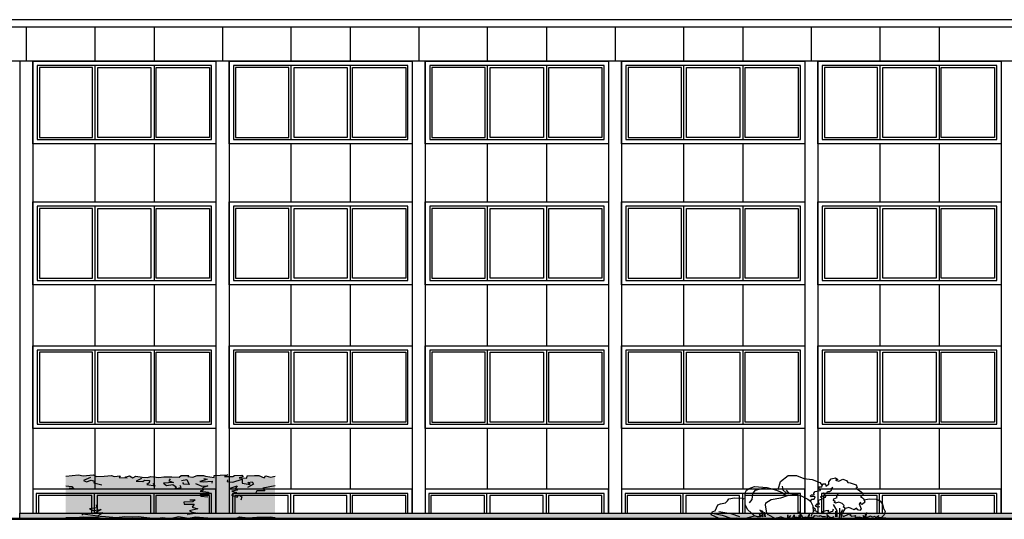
# Model space of a CAD drawing. Extents: x 2 to 315, y 0 to 17.
# Tile 6 of 69: x 21 to 43, y 4 to 16. Entities that reach past the tile are written whole.
import ezdxf

# ---------------------------------------------------------------- set-up
doc = ezdxf.new("R2010")
doc.units = 0
doc.header["$MEASUREMENT"] = 0
for name, color, linetype in [('Nord_Ansicht_2_P_ZE_SYMBOL', 7, 'Continuous'), ('Nord_Ansicht_2_R_NT_DACH', 7, 'Continuous'), ('Nord_Ansicht_2_R_NT_FENSTER', 7, 'Continuous'), ('Nord_Ansicht_2_R_NT_INNENWAND', 7, 'Continuous'), ('Nord_Ansicht_2_R_TR_BODEN', 7, 'Continuous'), ('Nord_Ansicht_2_R_TR_HIDDEN', 7, 'Continuous'), ('Nord_Ansicht_2_Schraffuren', 7, 'Continuous')]:
    doc.layers.add(name, color=color, linetype=linetype)
doc.linetypes.add('Terrainlinie', pattern='A,0,[1,Bl.Nr. 2.0061.Shx,S=0.000793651,R=0,X=0,Y=-0.043301],-0.1,0', length=0.1)

msp = doc.modelspace()

# ---------------------------------------------------------------- hatches: boundary and pattern name
at = {"layer": 'Nord_Ansicht_2_P_ZE_SYMBOL', "linetype": 'Continuous', "lineweight": 18, "ltscale": 1000}
msp.add_hatch(color=9, dxfattribs=at).paths.add_polyline_path([(24.031, 4.299), (24.211, 4.28), (24.4, 4.326), (24.627, 4.285), (24.792, 4.318), (25.255, 4.281), (25.498, 4.289), (25.732, 4.283), (25.798, 4.315), (25.992, 4.293), (26.194, 4.307), (26.343, 4.307), (26.505, 4.314), (26.614, 4.304), (26.614, 5.248), (26.51, 5.226), (26.399, 5.26), (26.365, 5.21), (26.244, 5.265), (26.144, 5.265), (25.974, 5.259), (25.967, 5.207), (25.794, 5.215), (25.879, 5.231), (25.851, 5.27), (25.682, 5.266), (25.648, 5.239), (25.458, 5.243), (25.534, 5.277), (25.352, 5.274), (25.217, 5.264), (25.217, 5.222), (25.02, 5.247), (24.975, 5.266), (24.826, 5.265), (24.729, 5.223), (24.615, 5.24), (24.639, 5.263), (24.459, 5.263), (24.415, 5.225), (24.244, 5.238), (24.062, 5.237), (23.946, 5.222), (23.767, 5.243), (23.689, 5.22), (23.564, 5.228), (23.419, 5.249), (23.352, 5.209), (23.275, 5.257), (23.176, 5.229), (23.224, 5.211), (23.036, 5.22), (23.062, 5.26), (22.925, 5.239), (22.862, 5.265), (22.697, 5.249), (22.522, 5.241), (22.446, 5.28), (22.217, 5.256), (22.106, 5.278), (21.814, 5.248), (21.814, 4.304), (22.042, 4.304), (22.215, 4.32), (22.524, 4.306), (22.64, 4.332), (22.978, 4.301), (23.167, 4.321), (23.338, 4.314), (23.478, 4.327), (23.746, 4.297), (23.865, 4.28)], flags=0)
at = {"layer": 'Nord_Ansicht_2_Schraffuren', "linetype": 'Continuous', "lineweight": 13, "ltscale": 1000}
msp.add_hatch(color=7, dxfattribs=at).paths.add_polyline_path([(20.759, 4.28), (47.639, 4.28), (47.639, 4.4), (20.759, 4.4)], flags=0)

# ---------------------------------------------------------------- linework, layer by layer
at = {"layer": 'Nord_Ansicht_2_P_ZE_SYMBOL', "linetype": 'Continuous', "ltscale": 1000}
for p, q in [((21.814, 5.248), (22.106, 5.278)), ((22.106, 5.278), (22.217, 5.256)), ((22.217, 5.256), (22.446, 5.28)), ((22.379, 5.216), (22.218, 5.148)), ((22.446, 5.28), (22.522, 5.241)), ((22.522, 5.241), (22.697, 5.249)), ((22.697, 5.249), (22.862, 5.265)), ((22.862, 5.265), (22.925, 5.239)), ((22.925, 5.239), (23.062, 5.26)), ((23.062, 5.26), (23.036, 5.22)), ((23.036, 5.22), (23.224, 5.211)), ((23.176, 5.229), (23.275, 5.257)), ((23.224, 5.211), (23.176, 5.229)), ((23.275, 5.257), (23.352, 5.209)), ((23.352, 5.209), (23.419, 5.249)), ((23.419, 5.249), (23.564, 5.228)), ((23.555, 5.193), (23.431, 5.132)), ((23.564, 5.228), (23.689, 5.22)), ((23.689, 5.22), (23.767, 5.243)), ((23.767, 5.243), (23.946, 5.222)), ((23.946, 5.222), (24.062, 5.237)), ((24.062, 5.237), (24.244, 5.238)), ((24.244, 5.238), (24.415, 5.225)), ((24.415, 5.225), (24.459, 5.263)), ((24.459, 5.263), (24.639, 5.263)), ((24.639, 5.263), (24.615, 5.24)), ((24.615, 5.24), (24.729, 5.223)), ((24.729, 5.223), (24.826, 5.265)), ((24.826, 5.265), (24.975, 5.266)), ((24.975, 5.266), (25.02, 5.247)), ((24.979, 5.194), (25.06, 5.18)), ((25.02, 5.247), (25.217, 5.222)), ((25.217, 5.264), (25.352, 5.274)), ((25.217, 5.222), (25.217, 5.264)), ((25.352, 5.274), (25.534, 5.277)), ((25.534, 5.277), (25.458, 5.243)), ((25.458, 5.243), (25.648, 5.239)), ((25.648, 5.239), (25.682, 5.266)), ((25.682, 5.266), (25.851, 5.27)), ((25.879, 5.231), (25.794, 5.215)), ((25.794, 5.215), (25.967, 5.207)), ((25.851, 5.27), (25.879, 5.231)), ((25.967, 5.207), (25.974, 5.259)), ((25.974, 5.259), (26.144, 5.265)), ((26.144, 5.265), (26.244, 5.265)), ((26.244, 5.265), (26.365, 5.21)), ((26.365, 5.21), (26.399, 5.26)), ((26.399, 5.26), (26.51, 5.226)), ((26.51, 5.226), (26.614, 5.248)), ((38.202, 5.128), (38.379, 5.264)), ((38.379, 5.264), (38.57, 5.267)), ((38.57, 5.267), (38.737, 5.194)), ((38.737, 5.194), (38.932, 5.173)), ((39.366, 5.19), (39.466, 5.208)), ((39.466, 5.208), (39.514, 5.173)), ((21.814, 5.025), (21.955, 5.013)), ((21.991, 4.963), (21.895, 4.971)), ((21.955, 5.013), (21.991, 4.963)), ((22.218, 5.148), (22.291, 5.123)), ((22.291, 5.123), (22.395, 5.16)), ((22.395, 5.16), (22.475, 5.132)), ((22.475, 5.132), (22.462, 5.094)), ((22.462, 5.094), (22.642, 5.047)), ((23.431, 5.132), (23.585, 5.127)), ((23.585, 5.127), (23.62, 5.155)), ((23.62, 5.155), (23.734, 5.152)), ((23.725, 5.097), (23.67, 5.058)), ((23.67, 5.058), (23.865, 5.031)), ((23.734, 5.152), (23.725, 5.097)), ((23.865, 5.031), (23.82, 5.078)), ((24.287, 5.103), (24.058, 5.087)), ((24.058, 5.087), (24.123, 5.039)), ((24.123, 5.039), (24.269, 5.058)), ((24.206, 5.188), (24.179, 5.14)), ((24.179, 5.14), (24.287, 5.103)), ((24.269, 5.058), (24.347, 5.007)), ((24.347, 5.007), (24.313, 4.96)), ((24.313, 4.96), (24.459, 4.988)), ((24.459, 4.988), (24.437, 5.035)), ((24.468, 5.153), (24.588, 5.173)), ((24.522, 5.063), (24.498, 5.103)), ((24.644, 5.057), (24.522, 5.063)), ((24.588, 5.173), (24.644, 5.057)), ((24.791, 5.079), (24.931, 5.022)), ((24.993, 5.158), (24.887, 5.126)), ((24.887, 5.126), (24.964, 5.117)), ((24.931, 5.022), (25.069, 5.03)), ((25.069, 5.03), (24.953, 4.983)), ((24.953, 4.983), (24.962, 4.931)), ((24.964, 5.117), (25.169, 5.133)), ((25.06, 5.18), (24.993, 5.158)), ((25.169, 5.133), (25.166, 5.086)), ((25.521, 5.164), (25.515, 5.131)), ((25.515, 5.131), (25.646, 5.111)), ((25.586, 4.972), (25.743, 5.026)), ((25.646, 5.111), (25.862, 5.184)), ((25.743, 5.026), (25.703, 4.97)), ((25.703, 4.97), (25.751, 4.93)), ((25.862, 5.184), (25.862, 5.087)), ((25.862, 5.087), (26.041, 5.062)), ((26.118, 5.069), (25.985, 4.988)), ((25.988, 5.104), (26.088, 5.119)), ((26.041, 5.062), (25.988, 5.104)), ((26.088, 5.119), (26.118, 5.069)), ((26.614, 5.025), (26.331, 4.974)), ((26.331, 4.974), (26.382, 4.911)), ((37.484, 4.965), (37.609, 5.012)), ((37.609, 5.012), (37.89, 4.989)), ((37.629, 4.93), (37.857, 4.991)), ((37.89, 4.989), (38.114, 4.925)), ((38.146, 4.94), (38.202, 5.128)), ((38.267, 4.932), (38.25, 5.022)), ((38.932, 5.173), (39.106, 5.106)), ((39.082, 5.001), (39.075, 4.961)), ((39.152, 5.001), (39.082, 5.001)), ((39.106, 5.106), (39.158, 5.039)), ((39.152, 5.001), (39.158, 5.039)), ((39.158, 5.039), (39.18, 5.076)), ((39.18, 5.076), (39.243, 5.076)), ((39.243, 5.076), (39.236, 5.063)), ((39.236, 5.063), (39.242, 5.024)), ((39.242, 5.024), (39.313, 5.063)), ((39.307, 5.12), (39.366, 5.19)), ((39.313, 5.063), (39.307, 5.12)), ((39.362, 4.968), (39.401, 5.001)), ((39.374, 4.926), (39.362, 4.968)), ((39.514, 5.173), (39.466, 5.16)), ((39.466, 5.16), (39.537, 5.138)), ((39.537, 5.138), (39.631, 5.182)), ((39.631, 5.182), (39.714, 5.147)), ((39.714, 5.147), (39.744, 5.103)), ((39.744, 5.103), (39.797, 5.098)), ((39.797, 5.098), (39.938, 5.05)), ((39.962, 4.993), (39.932, 4.975)), ((39.932, 4.975), (40.015, 4.923)), ((39.938, 5.05), (39.962, 4.993)), ((24.962, 4.931), (24.894, 4.902)), ((24.894, 4.902), (25.091, 4.88)), ((25.099, 4.828), (24.897, 4.838)), ((24.897, 4.838), (24.913, 4.791)), ((24.913, 4.791), (25.076, 4.776)), ((25.091, 4.88), (25.099, 4.828)), ((25.733, 4.873), (25.615, 4.811)), ((25.615, 4.811), (25.743, 4.771)), ((25.751, 4.93), (25.625, 4.907)), ((25.625, 4.907), (25.733, 4.873)), ((25.743, 4.771), (25.783, 4.823)), ((25.783, 4.823), (25.851, 4.779)), ((25.851, 4.779), (25.828, 4.697)), ((26.196, 4.914), (26.165, 4.854)), ((26.382, 4.911), (26.196, 4.914)), ((37.015, 4.732), (37.149, 4.751)), ((37.149, 4.751), (37.334, 4.747)), ((37.334, 4.747), (37.364, 4.733)), ((37.389, 4.87), (37.42, 4.93)), ((37.39, 4.593), (37.389, 4.87)), ((37.42, 4.93), (37.484, 4.965)), ((37.549, 4.715), (37.567, 4.852)), ((37.567, 4.852), (37.629, 4.93)), ((37.991, 4.715), (38.213, 4.751)), ((38.114, 4.925), (38.241, 4.874)), ((38.213, 4.751), (38.389, 4.811)), ((38.241, 4.874), (38.323, 4.813)), ((38.332, 4.864), (38.267, 4.932)), ((38.41, 4.842), (38.341, 4.932)), ((38.389, 4.811), (38.556, 4.842)), ((38.556, 4.842), (38.675, 4.795)), ((38.675, 4.795), (38.828, 4.723)), ((38.883, 4.791), (38.912, 4.822)), ((38.906, 4.773), (38.883, 4.791)), ((38.947, 4.787), (38.906, 4.773)), ((38.912, 4.822), (38.977, 4.822)), ((38.995, 4.778), (38.947, 4.787)), ((38.965, 4.861), (38.995, 4.901)), ((38.977, 4.822), (38.965, 4.861)), ((38.971, 4.721), (38.995, 4.778)), ((38.995, 4.901), (39.113, 4.923)), ((39.075, 4.961), (39.123, 4.934)), ((39.113, 4.923), (39.123, 4.934)), ((39.118, 4.777), (39.162, 4.798)), ((39.168, 4.728), (39.118, 4.777)), ((39.162, 4.798), (39.229, 4.757)), ((39.246, 4.794), (39.185, 4.868)), ((39.185, 4.868), (39.268, 4.856)), ((39.229, 4.757), (39.246, 4.794)), ((39.268, 4.856), (39.279, 4.897)), ((39.279, 4.897), (39.329, 4.901)), ((39.329, 4.901), (39.374, 4.926)), ((39.424, 4.732), (39.501, 4.761)), ((39.485, 4.806), (39.524, 4.843)), ((39.501, 4.761), (39.485, 4.806)), ((40.015, 4.923), (40.097, 4.852)), ((40.08, 4.804), (40.038, 4.787)), ((40.038, 4.787), (40.109, 4.738)), ((40.097, 4.852), (40.08, 4.804)), ((22.529, 4.524), (22.361, 4.497)), ((22.513, 4.595), (22.529, 4.524)), ((24.729, 4.662), (24.519, 4.65)), ((24.519, 4.65), (24.527, 4.607)), ((24.527, 4.607), (24.762, 4.607)), ((24.662, 4.708), (24.785, 4.705)), ((24.762, 4.607), (24.713, 4.542)), ((24.713, 4.542), (24.841, 4.504)), ((24.785, 4.705), (24.729, 4.662)), ((36.707, 4.458), (36.765, 4.593)), ((36.765, 4.593), (36.827, 4.616)), ((36.827, 4.616), (36.94, 4.641)), ((36.94, 4.641), (36.984, 4.686)), ((36.984, 4.686), (37.015, 4.732)), ((37.452, 4.476), (37.39, 4.593)), ((37.494, 4.637), (37.549, 4.715)), ((37.856, 4.586), (37.868, 4.641)), ((37.89, 4.406), (37.856, 4.586)), ((37.868, 4.641), (37.991, 4.715)), ((38.828, 4.723), (38.888, 4.677)), ((38.888, 4.677), (38.918, 4.721)), ((38.888, 4.677), (38.945, 4.566)), ((38.918, 4.721), (38.971, 4.721)), ((38.945, 4.566), (38.95, 4.432)), ((39.004, 4.495), (38.946, 4.529)), ((39.001, 4.562), (39.04, 4.612)), ((39.051, 4.541), (39.001, 4.562)), ((39.04, 4.612), (39.096, 4.608)), ((39.107, 4.55), (39.051, 4.541)), ((39.073, 4.699), (39.168, 4.728)), ((39.079, 4.641), (39.073, 4.699)), ((39.096, 4.608), (39.079, 4.641)), ((39.5, 4.453), (39.417, 4.597)), ((39.419, 4.694), (39.424, 4.732)), ((39.466, 4.668), (39.419, 4.694)), ((39.431, 4.655), (39.466, 4.668)), ((39.46, 4.633), (39.431, 4.655)), ((39.537, 4.655), (39.46, 4.633)), ((39.614, 4.624), (39.537, 4.655)), ((39.661, 4.58), (39.614, 4.624)), ((39.649, 4.541), (39.661, 4.58)), ((39.69, 4.506), (39.649, 4.541)), ((39.767, 4.528), (39.69, 4.506)), ((39.826, 4.51), (39.767, 4.528)), ((39.946, 4.517), (39.891, 4.475)), ((39.974, 4.479), (39.946, 4.517)), ((40.044, 4.646), (40.003, 4.615)), ((40.003, 4.615), (40.05, 4.497)), ((40.044, 4.615), (40.044, 4.646)), ((40.074, 4.602), (40.044, 4.615)), ((40.133, 4.655), (40.074, 4.602)), ((40.109, 4.738), (40.133, 4.655)), ((40.234, 4.721), (40.121, 4.697)), ((40.4, 4.711), (40.234, 4.721)), ((40.496, 4.678), (40.4, 4.711)), ((40.547, 4.607), (40.496, 4.678)), ((40.577, 4.488), (40.547, 4.607)), ((21.814, 4.304), (22.042, 4.304)), ((22.042, 4.304), (22.215, 4.32)), ((22.204, 4.377), (22.187, 4.357)), ((22.554, 4.33), (22.204, 4.377)), ((22.215, 4.32), (22.524, 4.306)), ((22.361, 4.497), (22.44, 4.461)), ((22.44, 4.461), (22.623, 4.486)), ((22.623, 4.486), (22.496, 4.406)), ((22.496, 4.406), (22.664, 4.41)), ((22.524, 4.306), (22.64, 4.332)), ((22.664, 4.41), (22.554, 4.33)), ((22.64, 4.332), (22.978, 4.301)), ((22.978, 4.301), (23.167, 4.321)), ((23.167, 4.321), (23.338, 4.314)), ((23.338, 4.314), (23.478, 4.327)), ((23.478, 4.327), (23.746, 4.297)), ((23.746, 4.297), (23.865, 4.28)), ((23.865, 4.28), (24.031, 4.299)), ((24.031, 4.299), (24.211, 4.28)), ((24.211, 4.28), (24.4, 4.326)), ((24.4, 4.326), (24.627, 4.285)), ((24.841, 4.402), (24.609, 4.372)), ((24.609, 4.372), (24.613, 4.361)), ((24.627, 4.285), (24.792, 4.318)), ((24.841, 4.504), (24.652, 4.454)), ((24.652, 4.454), (24.714, 4.427)), ((24.714, 4.427), (24.841, 4.402)), ((24.792, 4.318), (25.255, 4.281)), ((25.255, 4.281), (25.498, 4.289)), ((25.498, 4.289), (25.732, 4.283)), ((25.732, 4.283), (25.798, 4.315)), ((25.798, 4.315), (25.992, 4.293)), ((25.992, 4.293), (26.194, 4.307)), ((26.194, 4.307), (26.343, 4.307)), ((26.343, 4.307), (26.505, 4.314)), ((26.505, 4.314), (26.614, 4.304)), ((36.609, 4.36), (36.645, 4.44)), ((36.781, 4.29), (36.609, 4.36)), ((36.645, 4.44), (36.707, 4.458)), ((36.682, 4.39), (36.864, 4.356)), ((36.952, 4.267), (36.781, 4.29)), ((36.787, 4.44), (37.063, 4.394)), ((36.864, 4.356), (37.062, 4.29)), ((37.187, 4.29), (36.952, 4.267)), ((37.063, 4.394), (37.266, 4.321)), ((37.374, 4.278), (37.187, 4.29)), ((37.374, 4.278), (37.609, 4.337)), ((37.609, 4.337), (37.452, 4.476)), ((37.678, 4.316), (37.609, 4.337)), ((37.742, 4.316), (37.678, 4.316)), ((37.8, 4.316), (37.716, 4.373)), ((37.716, 4.373), (37.742, 4.316)), ((37.729, 4.473), (37.768, 4.421)), ((37.794, 4.439), (37.729, 4.473)), ((37.768, 4.421), (37.8, 4.316)), ((37.851, 4.316), (37.794, 4.439)), ((37.838, 4.425), (37.851, 4.316)), ((37.93, 4.362), (37.89, 4.406)), ((37.93, 4.362), (38.075, 4.287)), ((38.075, 4.287), (38.203, 4.32)), ((38.286, 4.283), (38.203, 4.32)), ((38.37, 4.363), (38.357, 4.278)), ((38.389, 4.292), (38.37, 4.363)), ((38.434, 4.349), (38.389, 4.292)), ((38.415, 4.285), (38.434, 4.349)), ((38.415, 4.285), (38.482, 4.298)), ((38.482, 4.298), (38.516, 4.366)), ((38.516, 4.366), (38.518, 4.305)), ((38.518, 4.305), (38.549, 4.311)), ((38.62, 4.292), (38.549, 4.311)), ((38.664, 4.292), (38.62, 4.349)), ((38.62, 4.349), (38.62, 4.292)), ((38.626, 4.43), (38.652, 4.363)), ((38.681, 4.354), (38.626, 4.43)), ((38.652, 4.363), (38.664, 4.292)), ((38.722, 4.292), (38.681, 4.354)), ((38.786, 4.311), (38.722, 4.292)), ((38.824, 4.297), (38.786, 4.311)), ((38.869, 4.397), (38.824, 4.297)), ((38.863, 4.297), (38.869, 4.397)), ((38.959, 4.306), (38.863, 4.297)), ((38.95, 4.432), (38.9, 4.325)), ((38.959, 4.306), (38.989, 4.351)), ((38.989, 4.458), (39.004, 4.495)), ((39.034, 4.436), (38.989, 4.458)), ((38.989, 4.351), (39.099, 4.332)), ((39.054, 4.406), (39.034, 4.436)), ((39.134, 4.392), (39.054, 4.406)), ((39.099, 4.332), (39.114, 4.351)), ((39.114, 4.351), (39.159, 4.328)), ((39.164, 4.432), (39.134, 4.392)), ((39.159, 4.328), (39.229, 4.328)), ((39.239, 4.458), (39.164, 4.432)), ((39.229, 4.328), (39.293, 4.31)), ((39.308, 4.462), (39.239, 4.458)), ((39.293, 4.31), (39.268, 4.373)), ((39.268, 4.373), (39.318, 4.317)), ((39.293, 4.44), (39.308, 4.462)), ((39.308, 4.417), (39.293, 4.44)), ((39.398, 4.44), (39.308, 4.417)), ((39.318, 4.317), (39.383, 4.303)), ((39.383, 4.303), (39.433, 4.325)), ((39.413, 4.492), (39.398, 4.44)), ((39.47, 4.32), (39.473, 4.447)), ((39.502, 4.316), (39.5, 4.453)), ((39.56, 4.364), (39.543, 4.281)), ((39.56, 4.364), (39.565, 4.512)), ((39.621, 4.475), (39.56, 4.364)), ((39.599, 4.372), (39.582, 4.289)), ((39.676, 4.504), (39.599, 4.372)), ((39.649, 4.326), (39.627, 4.341)), ((39.649, 4.326), (39.763, 4.376)), ((39.763, 4.376), (39.829, 4.392)), ((39.829, 4.392), (39.79, 4.359)), ((39.79, 4.359), (39.835, 4.334)), ((39.891, 4.475), (39.826, 4.51)), ((39.835, 4.334), (39.924, 4.351)), ((39.924, 4.351), (39.907, 4.314)), ((39.907, 4.314), (40.007, 4.31)), ((40.024, 4.459), (39.974, 4.479)), ((40.104, 4.289), (40.007, 4.31)), ((40.05, 4.497), (40.024, 4.459)), ((40.13, 4.3), (40.099, 4.347)), ((40.099, 4.347), (40.104, 4.289)), ((40.141, 4.359), (40.13, 4.3)), ((40.193, 4.418), (40.141, 4.359)), ((40.167, 4.355), (40.193, 4.418)), ((40.167, 4.297), (40.167, 4.355)), ((40.267, 4.332), (40.167, 4.297)), ((40.309, 4.312), (40.267, 4.332)), ((40.367, 4.328), (40.309, 4.312)), ((40.388, 4.3), (40.367, 4.328)), ((40.456, 4.343), (40.388, 4.3)), ((40.425, 4.3), (40.456, 4.343)), ((40.514, 4.297), (40.425, 4.3)), ((40.582, 4.359), (40.514, 4.297)), ((40.514, 4.297), (40.609, 4.3)), ((40.577, 4.488), (40.603, 4.437)), ((40.603, 4.437), (40.582, 4.359)), ((38.357, 4.278), (38.286, 4.283))]:
    msp.add_line(p, q, dxfattribs=at)
at = {"layer": 'Nord_Ansicht_2_R_NT_DACH', "linetype": 'Continuous', "ltscale": 1000}
for p, q in [((52.939, 15.72), (15.977, 15.72)), ((15.977, 15.553), (52.939, 15.553))]:
    msp.add_line(p, q, dxfattribs=at)
at = {"layer": 'Nord_Ansicht_2_R_NT_FENSTER', "linetype": 'Continuous', "ltscale": 1000}
for p, q in [((21.059, 12.87), (21.059, 14.77)), ((21.059, 14.77), (25.259, 14.77)), ((25.259, 14.77), (25.259, 12.87)), ((25.559, 12.87), (25.559, 14.77)), ((25.559, 14.77), (29.759, 14.77)), ((29.759, 14.77), (29.759, 12.87)), ((30.059, 12.87), (30.059, 14.77)), ((30.059, 14.77), (34.259, 14.77)), ((34.259, 14.77), (34.259, 12.87)), ((34.559, 12.87), (34.559, 14.77)), ((34.559, 14.77), (38.759, 14.77)), ((38.759, 14.77), (38.759, 12.87)), ((39.059, 14.77), (43.259, 14.77)), ((39.059, 12.87), (39.059, 14.77)), ((43.259, 14.77), (43.259, 12.87)), ((25.159, 14.67), (21.159, 14.67)), ((21.159, 14.67), (21.159, 12.97)), ((21.209, 14.62), (21.209, 13.02)), ((22.429, 14.62), (21.209, 14.62)), ((22.429, 13.02), (22.429, 14.62)), ((22.479, 14.67), (22.479, 12.97)), ((22.549, 13.02), (22.549, 14.62)), ((22.549, 14.62), (23.769, 14.62)), ((23.769, 14.62), (23.769, 13.02)), ((23.839, 14.67), (23.839, 12.97)), ((23.889, 13.02), (23.889, 14.62)), ((23.889, 14.62), (25.109, 14.62)), ((25.109, 14.62), (25.109, 13.02)), ((25.159, 12.97), (25.159, 14.67)), ((29.659, 14.67), (25.659, 14.67)), ((25.659, 14.67), (25.659, 12.97)), ((26.929, 14.62), (25.709, 14.62)), ((25.709, 14.62), (25.709, 13.02)), ((26.929, 13.02), (26.929, 14.62)), ((26.979, 14.67), (26.979, 12.97)), ((27.049, 14.62), (28.269, 14.62)), ((27.049, 13.02), (27.049, 14.62)), ((28.269, 14.62), (28.269, 13.02)), ((28.339, 14.67), (28.339, 12.97)), ((28.389, 13.02), (28.389, 14.62)), ((28.389, 14.62), (29.609, 14.62)), ((29.609, 14.62), (29.609, 13.02)), ((29.659, 12.97), (29.659, 14.67)), ((34.159, 14.67), (30.159, 14.67)), ((30.159, 14.67), (30.159, 12.97)), ((31.429, 14.62), (30.209, 14.62)), ((30.209, 14.62), (30.209, 13.02)), ((31.429, 13.02), (31.429, 14.62)), ((31.479, 14.67), (31.479, 12.97)), ((31.549, 14.62), (32.769, 14.62)), ((31.549, 13.02), (31.549, 14.62)), ((32.769, 14.62), (32.769, 13.02)), ((32.839, 14.67), (32.839, 12.97)), ((32.889, 13.02), (32.889, 14.62)), ((32.889, 14.62), (34.109, 14.62)), ((34.109, 14.62), (34.109, 13.02)), ((34.159, 12.97), (34.159, 14.67)), ((38.659, 14.67), (34.659, 14.67)), ((34.659, 14.67), (34.659, 12.97)), ((35.929, 14.62), (34.709, 14.62)), ((34.709, 14.62), (34.709, 13.02)), ((35.929, 13.02), (35.929, 14.62)), ((35.979, 14.67), (35.979, 12.97)), ((36.049, 14.62), (37.269, 14.62)), ((36.049, 13.02), (36.049, 14.62)), ((37.269, 14.62), (37.269, 13.02)), ((37.339, 14.67), (37.339, 12.97)), ((37.389, 13.02), (37.389, 14.62)), ((37.389, 14.62), (38.609, 14.62)), ((38.609, 14.62), (38.609, 13.02)), ((38.659, 12.97), (38.659, 14.67)), ((43.159, 14.67), (39.159, 14.67)), ((39.159, 14.67), (39.159, 12.97)), ((39.209, 14.62), (39.209, 13.02)), ((40.429, 14.62), (39.209, 14.62)), ((40.429, 13.02), (40.429, 14.62)), ((40.479, 14.67), (40.479, 12.97)), ((40.549, 13.02), (40.549, 14.62)), ((40.549, 14.62), (41.769, 14.62)), ((41.769, 14.62), (41.769, 13.02)), ((41.839, 14.67), (41.839, 12.97)), ((41.889, 13.02), (41.889, 14.62)), ((41.889, 14.62), (43.109, 14.62)), ((43.109, 14.62), (43.109, 13.02)), ((43.159, 12.97), (43.159, 14.67)), ((25.259, 12.87), (21.059, 12.87)), ((21.159, 12.97), (25.159, 12.97)), ((21.209, 13.02), (22.429, 13.02)), ((23.769, 13.02), (22.549, 13.02)), ((25.109, 13.02), (23.889, 13.02)), ((29.759, 12.87), (25.559, 12.87)), ((25.659, 12.97), (29.659, 12.97)), ((25.709, 13.02), (26.929, 13.02)), ((28.269, 13.02), (27.049, 13.02)), ((29.609, 13.02), (28.389, 13.02)), ((34.259, 12.87), (30.059, 12.87)), ((30.159, 12.97), (34.159, 12.97)), ((30.209, 13.02), (31.429, 13.02)), ((32.769, 13.02), (31.549, 13.02)), ((34.109, 13.02), (32.889, 13.02)), ((38.759, 12.87), (34.559, 12.87)), ((34.659, 12.97), (38.659, 12.97)), ((34.709, 13.02), (35.929, 13.02)), ((37.269, 13.02), (36.049, 13.02)), ((38.609, 13.02), (37.389, 13.02)), ((43.259, 12.87), (39.059, 12.87)), ((39.159, 12.97), (43.159, 12.97)), ((39.209, 13.02), (40.429, 13.02)), ((41.769, 13.02), (40.549, 13.02)), ((43.109, 13.02), (41.889, 13.02)), ((21.059, 11.54), (25.259, 11.54)), ((21.059, 9.64), (21.059, 11.54)), ((25.259, 11.54), (25.259, 9.64)), ((25.559, 9.64), (25.559, 11.54)), ((25.559, 11.54), (29.759, 11.54)), ((29.759, 11.54), (29.759, 9.64)), ((30.059, 11.54), (34.259, 11.54)), ((30.059, 9.64), (30.059, 11.54)), ((34.259, 11.54), (34.259, 9.64)), ((34.559, 9.64), (34.559, 11.54)), ((34.559, 11.54), (38.759, 11.54)), ((38.759, 11.54), (38.759, 9.64)), ((39.059, 11.54), (43.259, 11.54)), ((39.059, 9.64), (39.059, 11.54)), ((43.259, 11.54), (43.259, 9.64)), ((21.159, 11.44), (21.159, 9.74)), ((25.159, 11.44), (21.159, 11.44)), ((21.209, 11.39), (21.209, 9.79)), ((22.429, 11.39), (21.209, 11.39)), ((22.429, 9.79), (22.429, 11.39)), ((22.479, 11.44), (22.479, 9.74)), ((22.549, 9.79), (22.549, 11.39)), ((22.549, 11.39), (23.769, 11.39)), ((23.769, 11.39), (23.769, 9.79)), ((23.839, 11.44), (23.839, 9.74)), ((23.889, 9.79), (23.889, 11.39)), ((23.889, 11.39), (25.109, 11.39)), ((25.109, 11.39), (25.109, 9.79)), ((25.159, 9.74), (25.159, 11.44)), ((25.659, 11.44), (25.659, 9.74)), ((29.659, 11.44), (25.659, 11.44)), ((26.929, 11.39), (25.709, 11.39)), ((25.709, 11.39), (25.709, 9.79)), ((26.929, 9.79), (26.929, 11.39)), ((26.979, 11.44), (26.979, 9.74)), ((27.049, 11.39), (28.269, 11.39)), ((27.049, 9.79), (27.049, 11.39)), ((28.269, 11.39), (28.269, 9.79)), ((28.339, 11.44), (28.339, 9.74)), ((28.389, 11.39), (29.609, 11.39)), ((28.389, 9.79), (28.389, 11.39)), ((29.609, 11.39), (29.609, 9.79)), ((29.659, 9.74), (29.659, 11.44)), ((30.159, 11.44), (30.159, 9.74)), ((34.159, 11.44), (30.159, 11.44)), ((31.429, 11.39), (30.209, 11.39)), ((30.209, 11.39), (30.209, 9.79)), ((31.429, 9.79), (31.429, 11.39)), ((31.479, 11.44), (31.479, 9.74)), ((31.549, 11.39), (32.769, 11.39)), ((31.549, 9.79), (31.549, 11.39)), ((32.769, 11.39), (32.769, 9.79)), ((32.839, 11.44), (32.839, 9.74)), ((32.889, 9.79), (32.889, 11.39)), ((32.889, 11.39), (34.109, 11.39)), ((34.109, 11.39), (34.109, 9.79)), ((34.159, 9.74), (34.159, 11.44)), ((34.659, 11.44), (34.659, 9.74)), ((38.659, 11.44), (34.659, 11.44)), ((34.709, 11.39), (34.709, 9.79)), ((35.929, 11.39), (34.709, 11.39)), ((35.929, 9.79), (35.929, 11.39)), ((35.979, 11.44), (35.979, 9.74)), ((36.049, 9.79), (36.049, 11.39)), ((36.049, 11.39), (37.269, 11.39)), ((37.269, 11.39), (37.269, 9.79)), ((37.339, 11.44), (37.339, 9.74)), ((37.389, 9.79), (37.389, 11.39)), ((37.389, 11.39), (38.609, 11.39)), ((38.609, 11.39), (38.609, 9.79)), ((38.659, 9.74), (38.659, 11.44)), ((43.159, 11.44), (39.159, 11.44)), ((39.159, 11.44), (39.159, 9.74)), ((39.209, 11.39), (39.209, 9.79)), ((40.429, 11.39), (39.209, 11.39)), ((40.429, 9.79), (40.429, 11.39)), ((40.479, 11.44), (40.479, 9.74)), ((40.549, 9.79), (40.549, 11.39)), ((40.549, 11.39), (41.769, 11.39)), ((41.769, 11.39), (41.769, 9.79)), ((41.839, 11.44), (41.839, 9.74)), ((41.889, 9.79), (41.889, 11.39)), ((41.889, 11.39), (43.109, 11.39)), ((43.109, 11.39), (43.109, 9.79)), ((43.159, 9.74), (43.159, 11.44)), ((21.159, 9.74), (25.159, 9.74)), ((21.209, 9.79), (22.429, 9.79)), ((23.769, 9.79), (22.549, 9.79)), ((25.109, 9.79), (23.889, 9.79)), ((25.659, 9.74), (29.659, 9.74)), ((25.709, 9.79), (26.929, 9.79)), ((28.269, 9.79), (27.049, 9.79)), ((29.609, 9.79), (28.389, 9.79)), ((30.159, 9.74), (34.159, 9.74)), ((30.209, 9.79), (31.429, 9.79)), ((32.769, 9.79), (31.549, 9.79)), ((34.109, 9.79), (32.889, 9.79)), ((34.659, 9.74), (38.659, 9.74)), ((34.709, 9.79), (35.929, 9.79)), ((37.269, 9.79), (36.049, 9.79)), ((38.609, 9.79), (37.389, 9.79)), ((39.159, 9.74), (43.159, 9.74)), ((39.209, 9.79), (40.429, 9.79)), ((41.769, 9.79), (40.549, 9.79)), ((43.109, 9.79), (41.889, 9.79)), ((25.259, 9.64), (21.059, 9.64)), ((29.759, 9.64), (25.559, 9.64)), ((34.259, 9.64), (30.059, 9.64)), ((38.759, 9.64), (34.559, 9.64)), ((43.259, 9.64), (39.059, 9.64)), ((21.059, 8.24), (25.259, 8.24)), ((21.059, 6.34), (21.059, 8.24)), ((21.159, 8.14), (21.159, 6.44)), ((25.159, 8.14), (21.159, 8.14)), ((22.479, 8.14), (22.479, 6.44)), ((23.839, 8.14), (23.839, 6.44)), ((25.159, 6.44), (25.159, 8.14)), ((25.259, 8.24), (25.259, 6.34)), ((25.559, 8.24), (29.759, 8.24)), ((25.559, 6.34), (25.559, 8.24)), ((25.659, 8.14), (25.659, 6.44)), ((29.659, 8.14), (25.659, 8.14)), ((26.979, 8.14), (26.979, 6.44)), ((28.339, 8.14), (28.339, 6.44)), ((29.659, 6.44), (29.659, 8.14)), ((29.759, 8.24), (29.759, 6.34)), ((30.059, 8.24), (34.259, 8.24)), ((30.059, 6.34), (30.059, 8.24)), ((30.159, 8.14), (30.159, 6.44)), ((34.159, 8.14), (30.159, 8.14)), ((31.479, 8.14), (31.479, 6.44)), ((32.839, 8.14), (32.839, 6.44)), ((34.159, 6.44), (34.159, 8.14)), ((34.259, 8.24), (34.259, 6.34)), ((34.559, 8.24), (38.759, 8.24)), ((34.559, 6.34), (34.559, 8.24)), ((34.659, 8.14), (34.659, 6.44)), ((38.659, 8.14), (34.659, 8.14)), ((35.979, 8.14), (35.979, 6.44)), ((37.339, 8.14), (37.339, 6.44)), ((38.659, 6.44), (38.659, 8.14)), ((38.759, 8.24), (38.759, 6.34)), ((39.059, 8.24), (43.259, 8.24)), ((39.059, 6.34), (39.059, 8.24)), ((43.159, 8.14), (39.159, 8.14)), ((39.159, 8.14), (39.159, 6.44)), ((40.479, 8.14), (40.479, 6.44)), ((41.839, 8.14), (41.839, 6.44)), ((43.159, 6.44), (43.159, 8.14)), ((43.259, 8.24), (43.259, 6.34)), ((21.209, 8.09), (21.209, 6.49)), ((22.429, 8.09), (21.209, 8.09)), ((22.429, 6.49), (22.429, 8.09)), ((22.549, 6.49), (22.549, 8.09)), ((22.549, 8.09), (23.769, 8.09)), ((23.769, 8.09), (23.769, 6.49)), ((23.889, 8.09), (25.109, 8.09)), ((23.889, 6.49), (23.889, 8.09)), ((25.109, 8.09), (25.109, 6.49)), ((25.709, 8.09), (25.709, 6.49)), ((26.929, 8.09), (25.709, 8.09)), ((26.929, 6.49), (26.929, 8.09)), ((27.049, 6.49), (27.049, 8.09)), ((27.049, 8.09), (28.269, 8.09)), ((28.269, 8.09), (28.269, 6.49)), ((28.389, 8.09), (29.609, 8.09)), ((28.389, 6.49), (28.389, 8.09)), ((29.609, 8.09), (29.609, 6.49)), ((30.209, 8.09), (30.209, 6.49)), ((31.429, 8.09), (30.209, 8.09)), ((31.429, 6.49), (31.429, 8.09)), ((31.549, 6.49), (31.549, 8.09)), ((31.549, 8.09), (32.769, 8.09)), ((32.769, 8.09), (32.769, 6.49)), ((32.889, 8.09), (34.109, 8.09)), ((32.889, 6.49), (32.889, 8.09)), ((34.109, 8.09), (34.109, 6.49)), ((34.709, 8.09), (34.709, 6.49)), ((35.929, 8.09), (34.709, 8.09)), ((35.929, 6.49), (35.929, 8.09)), ((36.049, 6.49), (36.049, 8.09)), ((36.049, 8.09), (37.269, 8.09)), ((37.269, 8.09), (37.269, 6.49)), ((37.389, 8.09), (38.609, 8.09)), ((37.389, 6.49), (37.389, 8.09)), ((38.609, 8.09), (38.609, 6.49)), ((39.209, 8.09), (39.209, 6.49)), ((40.429, 8.09), (39.209, 8.09)), ((40.429, 6.49), (40.429, 8.09)), ((40.549, 6.49), (40.549, 8.09)), ((40.549, 8.09), (41.769, 8.09)), ((41.769, 8.09), (41.769, 6.49)), ((41.889, 6.49), (41.889, 8.09)), ((41.889, 8.09), (43.109, 8.09)), ((43.109, 8.09), (43.109, 6.49)), ((25.259, 6.34), (21.059, 6.34)), ((21.159, 6.44), (25.159, 6.44)), ((21.209, 6.49), (22.429, 6.49)), ((23.769, 6.49), (22.549, 6.49)), ((25.109, 6.49), (23.889, 6.49)), ((29.759, 6.34), (25.559, 6.34)), ((25.659, 6.44), (29.659, 6.44)), ((25.709, 6.49), (26.929, 6.49)), ((28.269, 6.49), (27.049, 6.49)), ((29.609, 6.49), (28.389, 6.49)), ((34.259, 6.34), (30.059, 6.34)), ((30.159, 6.44), (34.159, 6.44)), ((30.209, 6.49), (31.429, 6.49)), ((32.769, 6.49), (31.549, 6.49)), ((34.109, 6.49), (32.889, 6.49)), ((38.759, 6.34), (34.559, 6.34)), ((34.659, 6.44), (38.659, 6.44)), ((34.709, 6.49), (35.929, 6.49)), ((37.269, 6.49), (36.049, 6.49)), ((38.609, 6.49), (37.389, 6.49)), ((43.259, 6.34), (39.059, 6.34)), ((39.159, 6.44), (43.159, 6.44)), ((39.209, 6.49), (40.429, 6.49)), ((41.769, 6.49), (40.549, 6.49)), ((43.109, 6.49), (41.889, 6.49)), ((25.259, 4.955), (21.059, 4.955)), ((25.159, 4.855), (21.139, 4.855)), ((21.139, 4.855), (21.139, 4.4)), ((22.415, 4.805), (21.189, 4.805)), ((21.189, 4.805), (21.189, 4.4)), ((22.415, 4.4), (22.415, 4.805)), ((22.465, 4.855), (22.465, 4.4)), ((23.762, 4.805), (22.535, 4.805)), ((22.535, 4.805), (22.535, 4.4)), ((23.762, 4.4), (23.762, 4.805)), ((23.832, 4.855), (23.832, 4.4)), ((25.109, 4.805), (23.882, 4.805)), ((23.882, 4.805), (23.882, 4.4)), ((25.109, 4.4), (25.109, 4.805)), ((25.159, 4.4), (25.159, 4.855)), ((25.259, 4.4), (25.259, 4.955)), ((29.759, 4.955), (25.559, 4.955)), ((29.659, 4.855), (25.639, 4.855)), ((25.639, 4.855), (25.639, 4.4)), ((26.915, 4.805), (25.689, 4.805)), ((25.689, 4.805), (25.689, 4.4)), ((26.915, 4.4), (26.915, 4.805)), ((26.965, 4.855), (26.965, 4.4)), ((28.262, 4.805), (27.035, 4.805)), ((27.035, 4.805), (27.035, 4.4)), ((28.262, 4.4), (28.262, 4.805)), ((28.332, 4.855), (28.332, 4.4)), ((29.609, 4.805), (28.382, 4.805)), ((28.382, 4.805), (28.382, 4.4)), ((29.609, 4.4), (29.609, 4.805)), ((29.659, 4.4), (29.659, 4.855)), ((29.759, 4.4), (29.759, 4.955)), ((34.259, 4.955), (30.059, 4.955)), ((34.159, 4.855), (30.139, 4.855)), ((30.139, 4.855), (30.139, 4.4)), ((31.415, 4.805), (30.189, 4.805)), ((30.189, 4.805), (30.189, 4.4)), ((31.415, 4.4), (31.415, 4.805)), ((31.465, 4.855), (31.465, 4.4)), ((32.762, 4.805), (31.535, 4.805)), ((31.535, 4.805), (31.535, 4.4)), ((32.762, 4.4), (32.762, 4.805)), ((32.832, 4.855), (32.832, 4.4)), ((34.109, 4.805), (32.882, 4.805)), ((32.882, 4.805), (32.882, 4.4)), ((34.109, 4.4), (34.109, 4.805)), ((34.159, 4.4), (34.159, 4.855)), ((34.259, 4.4), (34.259, 4.955)), ((38.759, 4.955), (34.559, 4.955)), ((38.659, 4.855), (34.639, 4.855)), ((34.639, 4.855), (34.639, 4.4)), ((35.915, 4.805), (34.689, 4.805)), ((34.689, 4.805), (34.689, 4.4)), ((35.915, 4.4), (35.915, 4.805)), ((35.965, 4.855), (35.965, 4.4)), ((37.262, 4.805), (36.035, 4.805)), ((36.035, 4.805), (36.035, 4.4)), ((37.262, 4.4), (37.262, 4.805)), ((37.332, 4.855), (37.332, 4.4)), ((38.609, 4.805), (37.382, 4.805)), ((37.382, 4.805), (37.382, 4.4)), ((38.609, 4.4), (38.609, 4.805)), ((38.659, 4.4), (38.659, 4.855)), ((38.759, 4.4), (38.759, 4.955)), ((43.259, 4.955), (39.059, 4.955)), ((43.159, 4.855), (39.139, 4.855)), ((39.139, 4.855), (39.139, 4.4)), ((40.415, 4.805), (39.189, 4.805)), ((39.189, 4.805), (39.189, 4.4)), ((40.415, 4.4), (40.415, 4.805)), ((40.465, 4.855), (40.465, 4.4)), ((41.762, 4.805), (40.535, 4.805)), ((40.535, 4.805), (40.535, 4.4)), ((41.762, 4.4), (41.762, 4.805)), ((41.832, 4.855), (41.832, 4.4)), ((43.109, 4.805), (41.882, 4.805)), ((41.882, 4.805), (41.882, 4.4)), ((43.109, 4.4), (43.109, 4.805)), ((43.159, 4.4), (43.159, 4.855)), ((43.259, 4.4), (43.259, 4.955))]:
    msp.add_line(p, q, dxfattribs=at)
at = {"layer": 'Nord_Ansicht_2_R_NT_INNENWAND', "color": 252, "linetype": 'Continuous', "lineweight": 18, "ltscale": 1000}
msp.add_line((20.999, 4.4), (20.759, 4.4), dxfattribs=at)
at = {"layer": 'Nord_Ansicht_2_R_TR_BODEN', "linetype": 'Continuous', "ltscale": 1000}
msp.add_line((57.683, 4.28), (1.785, 4.28), dxfattribs=at)
at = {"layer": 'Nord_Ansicht_2_R_TR_BODEN', "linetype": 'Terrainlinie', "ltscale": 1000}
msp.add_line((1.785, 4.26), (57.683, 4.26), dxfattribs=at)
at = {"layer": 'Nord_Ansicht_2_R_TR_HIDDEN', "linetype": 'Continuous', "ltscale": 1000}
for p, q in [((20.909, 15.553), (20.909, 14.77)), ((22.479, 15.553), (22.479, 14.77)), ((23.839, 15.553), (23.839, 14.77)), ((25.409, 15.553), (25.409, 14.77)), ((26.979, 15.553), (26.979, 14.77)), ((28.339, 15.553), (28.339, 14.77)), ((29.909, 15.553), (29.909, 14.77)), ((31.479, 15.553), (31.479, 14.77)), ((32.839, 15.553), (32.839, 14.77)), ((34.409, 15.553), (34.409, 14.77)), ((35.979, 15.553), (35.979, 14.77)), ((37.339, 15.553), (37.339, 14.77)), ((38.909, 15.553), (38.909, 14.77)), ((40.479, 15.553), (40.479, 14.77)), ((41.839, 15.553), (41.839, 14.77)), ((52.322, 14.77), (16.394, 14.77)), ((20.759, 14.77), (20.759, 4.4)), ((21.059, 14.77), (21.059, 4.4)), ((25.259, 14.77), (25.259, 4.4)), ((25.559, 14.77), (25.559, 4.4)), ((29.759, 14.77), (29.759, 4.4)), ((30.059, 14.77), (30.059, 4.4)), ((34.259, 14.77), (34.259, 4.4)), ((34.559, 14.77), (34.559, 4.4)), ((38.759, 14.77), (38.759, 4.4)), ((39.059, 14.77), (39.059, 4.4)), ((43.259, 14.77), (43.259, 4.4)), ((22.479, 12.87), (22.479, 11.54)), ((23.839, 12.87), (23.839, 11.54)), ((26.979, 12.87), (26.979, 11.54)), ((28.339, 12.87), (28.339, 11.54)), ((31.479, 12.87), (31.479, 11.54)), ((32.839, 12.87), (32.839, 11.54)), ((35.979, 12.87), (35.979, 11.54)), ((37.339, 12.87), (37.339, 11.54)), ((40.479, 12.87), (40.479, 11.54)), ((41.839, 12.87), (41.839, 11.54)), ((22.479, 9.64), (22.479, 8.24)), ((23.839, 9.64), (23.839, 8.24)), ((26.979, 9.64), (26.979, 8.24)), ((28.339, 9.64), (28.339, 8.24)), ((31.479, 9.64), (31.479, 8.24)), ((32.839, 9.64), (32.839, 8.24)), ((35.979, 9.64), (35.979, 8.24)), ((37.339, 9.64), (37.339, 8.24)), ((40.479, 9.64), (40.479, 8.24)), ((41.839, 9.64), (41.839, 8.24)), ((22.479, 6.34), (22.479, 4.955)), ((23.839, 6.34), (23.839, 4.955)), ((26.979, 6.34), (26.979, 4.955)), ((28.339, 6.34), (28.339, 4.955)), ((31.479, 6.34), (31.479, 4.955)), ((32.839, 6.34), (32.839, 4.955)), ((35.979, 6.34), (35.979, 4.955)), ((37.339, 6.34), (37.339, 4.955)), ((40.479, 6.34), (40.479, 4.955)), ((41.839, 6.34), (41.839, 4.955)), ((20.759, 4.28), (20.759, 4.4)), ((20.759, 4.4), (47.639, 4.4))]:
    msp.add_line(p, q, dxfattribs=at)
at = {"layer": 'Nord_Ansicht_2_Schraffuren', "color": 255, "linetype": 'Continuous', "lineweight": 18, "ltscale": 1000}
for p, q in [((47.639, 4.4), (20.759, 4.4)), ((20.759, 4.4), (20.759, 4.28)), ((20.759, 4.28), (47.639, 4.28))]:
    msp.add_line(p, q, dxfattribs=at)

doc.saveas('drawing.dxf')
